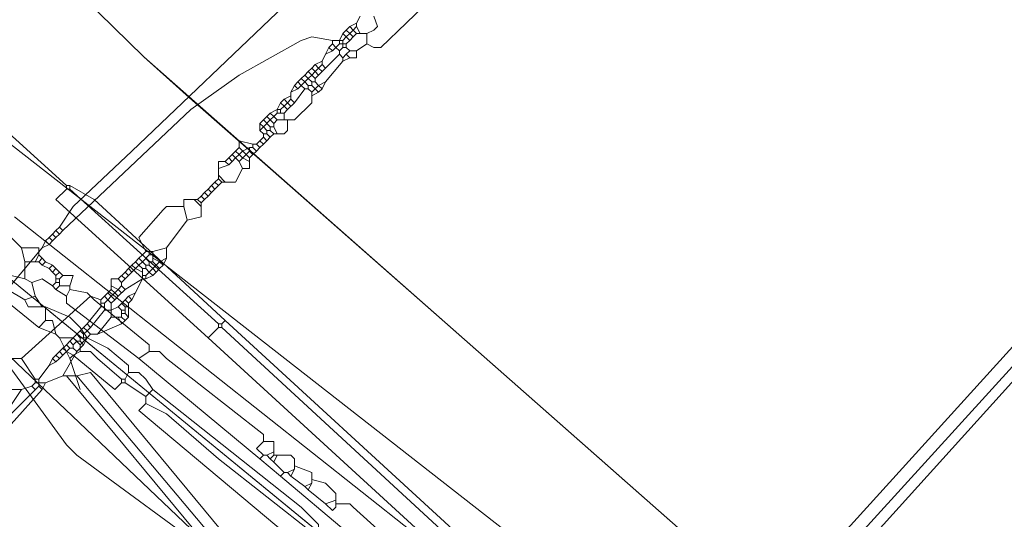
# Model space of a CAD drawing. Header units: metres. Extents: x 92810 to 93633, y 464687 to 465459.
# Tile 9 of 256: x 93079 to 93099, y 464766 to 464776. Entities that reach past the tile are written whole.
import ezdxf

# ---------------------------------------------------------------- set-up
doc = ezdxf.new("R2010")
doc.units = ezdxf.units.M
for name, color, linetype, lineweight, transparency in [('B-OI-KL-DATA_KPN-G', 90, 'SI_B_DATA_KPN', 18, 0.4), ('B-OI-KL-DATA_ZIGGO BV-G', 90, 'SI_B_DATA_ZIGGO', 18, 0.4), ('B-OI-KL-ET_LS_LIANDER-G', 190, 'SI_B_ET_LS_LIANDER', 18, 0.4), ('B-WE-KL-WATER-G', 170, 'KL-WATER-N', 18, 0.4)]:
    doc.layers.add(name, color=color, linetype=linetype, lineweight=lineweight, transparency=transparency)
doc.styles.get("Standard").update_dxf_attribs({"font": 'isocp.shx'})
doc.linetypes.add('KL-WATER-N', pattern='A,7,-0.5,[168,NLCS.SHX,S=0.75,R=0,X=0.75,Y=0],-2', length=9.5)
doc.linetypes.add('SI_B_DATA_KPN', pattern='A,5,-2,["KPN",Standard,S=1.5,R=0,X=-0.51,Y=-0.75],-8', length=15)
doc.linetypes.add('SI_B_DATA_ZIGGO', pattern='A,5,-2,["ZIGGO",Standard,S=1.5,R=0,X=-0.51,Y=-0.75],-9', length=16)
doc.linetypes.add('SI_B_ET_LS_LIANDER', pattern='A,5,-2,["LI-LS",Standard,S=1.5,R=0,X=-0.51,Y=-0.75],-10', length=17)

msp = doc.modelspace()

# ---------------------------------------------------------------- linework, layer by layer
at = {"layer": 'B-OI-KL-DATA_KPN-G'}
for p, q in [((93079.893, 464770.75), (93079.893, 464770.607)), ((93079.964, 464770.679), (93079.964, 464770.536)), ((93079.964, 464769.464), (93080.179, 464769.036)), ((93084.393, 464767.321), (93084.393, 464767.036)), ((93084.821, 464766.964), (93084.821, 464766.75)), ((93085.179, 464766.679), (93085.179, 464766.464))]:
    msp.add_line(p, q, dxfattribs=at)
at = {"layer": 'B-OI-KL-DATA_KPN-G', "flags": 128}
for points in [[(93110.321, 464781.036), (93092.964, 464761.893), (93093.179, 464761.75)], [(93110.536, 464780.821), (93093.179, 464761.75)], [(93110.679, 464780.75), (93093.321, 464761.536), (93093.179, 464761.679)], [(93078.036, 464774.25), (93078.25, 464774.25), (93078.536, 464774.036), (93080.107, 464772.607)], [(93080.107, 464772.536), (93079.893, 464772.321), (93083.036, 464769.464)], [(93080.107, 464772.607), (93080.179, 464772.607)], [(93080.107, 464772.607), (93080.107, 464772.536)], [(93080.107, 464772.536), (93080.179, 464772.536)], [(93080.179, 464772.607), (93080.679, 464772.321), (93081.464, 464771.607), (93083.393, 464769.821)], [(93080.179, 464772.607), (93080.179, 464772.536)], [(93080.179, 464772.536), (93083.25, 464769.75)], [(93079.036, 464771.964), (93087.25, 464765.464)], [(93076.821, 464771.75), (93080.107, 464767.25), (93080.321, 464767.036), (93083.25, 464764.893), (93084.036, 464764.393), (93084.536, 464764.179)], [(93076.893, 464771.821), (93079.536, 464769.679)], [(93078.75, 464771.75), (93079.179, 464771.321)], [(93079.179, 464771.321), (93079.536, 464771.321), (93079.536, 464771.179)], [(93079.179, 464771.321), (93079.25, 464771.036)], [(93079.536, 464771.179), (93079.464, 464771.036)], [(93079.536, 464771.179), (93079.607, 464771.107)], [(93079.607, 464771.107), (93079.536, 464771.036)], [(93079.607, 464771.107), (93079.679, 464771.036)], [(93079.25, 464771.036), (93079.536, 464771.036)], [(93079.25, 464771.036), (93079.25, 464770.679)], [(93079.536, 464771.036), (93079.607, 464770.964)], [(93079.679, 464771.036), (93079.607, 464770.964)], [(93079.607, 464770.964), (93079.75, 464770.893)], [(93079.679, 464771.036), (93079.821, 464770.964)], [(93079.821, 464770.964), (93079.75, 464770.893)], [(93079.821, 464770.964), (93079.893, 464770.893)], [(93078.679, 464770.821), (93079.25, 464770.679)], [(93078.679, 464770.821), (93078.679, 464770.679), (93078.893, 464770.464), (93079.25, 464770.25)], [(93079.75, 464770.893), (93079.821, 464770.821)], [(93079.893, 464770.893), (93079.821, 464770.821)], [(93079.821, 464770.821), (93079.893, 464770.75)], [(93079.893, 464770.893), (93079.964, 464770.821)], [(93079.964, 464770.821), (93079.893, 464770.75)], [(93079.964, 464770.821), (93080.036, 464770.75)], [(93080.036, 464770.75), (93079.964, 464770.679)], [(93080.036, 464770.75), (93080.25, 464770.75), (93080.179, 464770.536)], [(93079.25, 464770.679), (93079.393, 464770.607)], [(93079.393, 464770.607), (93079.607, 464770.679), (93079.821, 464770.536)], [(93079.393, 464770.607), (93079.464, 464770.321)], [(93079.893, 464770.607), (93079.821, 464770.536)], [(93079.821, 464770.536), (93079.893, 464770.464)], [(93079.893, 464770.679), (93079.964, 464770.679)], [(93079.893, 464770.607), (93079.964, 464770.607)], [(93079.964, 464770.536), (93079.893, 464770.464)], [(93079.964, 464770.536), (93080.179, 464770.536)], [(93080.179, 464770.536), (93080.179, 464770.464)], [(93079.464, 464770.321), (93079.25, 464770.25)], [(93079.464, 464770.321), (93079.607, 464770.107)], [(93079.893, 464770.464), (93080.107, 464770.321)], [(93080.179, 464770.464), (93080.107, 464770.321)], [(93080.107, 464770.321), (93080.107, 464770.179), (93081.607, 464769.036)], [(93080.179, 464770.464), (93080.536, 464770.393), (93080.679, 464770.25), (93081.821, 464769.321), (93081.821, 464769.179)], [(93079.25, 464770.25), (93079.321, 464770.107), (93079.679, 464770.107)], [(93079.679, 464770.107), (93080.179, 464769.893), (93080.393, 464769.679), (93080.536, 464769.464)], [(93079.679, 464770.107), (93079.679, 464769.821)], [(93079.679, 464769.821), (93079.536, 464769.679)], [(93079.536, 464769.679), (93079.893, 464769.536)], [(93079.679, 464769.821), (93079.821, 464769.821), (93079.893, 464769.536)], [(93083.25, 464769.679), (93083.036, 464769.464)], [(93083.25, 464769.75), (93083.321, 464769.75)], [(93083.25, 464769.75), (93083.25, 464769.679)], [(93083.25, 464769.679), (93083.321, 464769.679)], [(93083.393, 464769.821), (93083.321, 464769.75)], [(93083.321, 464769.75), (93083.321, 464769.679)], [(93083.321, 464769.679), (93092.464, 464761.25), (93092.464, 464761.107)], [(93083.393, 464769.821), (93092.964, 464761.036)], [(93079.893, 464769.536), (93079.964, 464769.464)], [(93079.964, 464769.464), (93080.25, 464769.464), (93080.393, 464769.321)], [(93080.536, 464769.464), (93080.393, 464769.321)], [(93080.393, 464769.321), (93080.393, 464769.179)], [(93080.536, 464769.464), (93080.964, 464769.25), (93081.393, 464768.893), (93081.393, 464768.75)], [(93083.036, 464769.464), (93087.321, 464765.536)], [(93080.107, 464769.179), (93080.25, 464769.107)], [(93080.25, 464769.107), (93080.179, 464769.036)], [(93080.393, 464769.179), (93080.25, 464769.107)], [(93080.25, 464769.107), (93081.107, 464768.393), (93081.25, 464768.536)], [(93080.393, 464769.179), (93080.607, 464769.179), (93080.75, 464769.036), (93081.25, 464768.607)], [(93081.821, 464769.179), (93081.607, 464769.036)], [(93081.821, 464769.179), (93082.036, 464769.179), (93082.179, 464769.036), (93084.179, 464767.464), (93084.179, 464767.321)], [(93080.179, 464769.036), (93080.393, 464768.393)], [(93081.607, 464769.036), (93084.107, 464766.964)], [(93081.393, 464768.75), (93081.321, 464768.607)], [(93081.393, 464768.75), (93081.607, 464768.75), (93081.75, 464768.607), (93081.893, 464768.393)], [(93081.25, 464768.607), (93081.321, 464768.607)], [(93081.25, 464768.607), (93081.25, 464768.536)], [(93081.25, 464768.536), (93081.321, 464768.536)], [(93081.321, 464768.607), (93081.321, 464768.536)], [(93081.321, 464768.536), (93081.75, 464768.25)], [(93081.893, 464768.393), (93081.75, 464768.25)], [(93081.75, 464768.25), (93081.75, 464768.107)], [(93081.893, 464768.393), (93084.964, 464765.964), (93085.321, 464765.607), (93085.321, 464765.464)], [(93081.75, 464768.107), (93081.607, 464767.964), (93085.179, 464764.964)], [(93081.75, 464768.107), (93082.179, 464767.893), (93083.25, 464766.964), (93085.25, 464765.393)], [(93084.179, 464767.321), (93084.036, 464767.179), (93084.179, 464767.036)], [(93084.179, 464767.321), (93084.393, 464767.321)], [(93084.179, 464767.036), (93084.107, 464766.964)], [(93084.179, 464767.036), (93084.25, 464767.036)], [(93084.393, 464767.107), (93084.25, 464767.036)], [(93084.25, 464767.036), (93084.321, 464766.964)], [(93084.393, 464767.036), (93084.321, 464766.964)], [(93084.393, 464767.036), (93084.75, 464767.036)], [(93084.464, 464767.036), (93084.393, 464766.893)], [(93084.75, 464767.036), (93084.821, 464766.964)], [(93084.107, 464766.964), (93084.536, 464766.607)], [(93084.321, 464766.964), (93084.393, 464766.893)], [(93084.393, 464766.893), (93084.607, 464766.679)], [(93084.607, 464766.679), (93084.536, 464766.607)], [(93084.607, 464766.679), (93084.679, 464766.679)], [(93084.821, 464766.75), (93084.679, 464766.679)], [(93084.679, 464766.679), (93084.75, 464766.607)], [(93084.821, 464766.75), (93084.75, 464766.607)], [(93084.821, 464766.821), (93085.179, 464766.679)], [(93084.536, 464766.607), (93088.607, 464763.179)], [(93084.75, 464766.607), (93085.036, 464766.393)], [(93085.179, 464766.464), (93085.036, 464766.393)], [(93085.179, 464766.464), (93085.107, 464766.321)], [(93085.179, 464766.536), (93085.464, 464766.464), (93085.679, 464766.25)], [(93085.036, 464766.393), (93085.107, 464766.321)], [(93085.107, 464766.321), (93085.464, 464766.036)], [(93085.464, 464766.036), (93085.607, 464765.893), (93085.679, 464765.964), (93085.679, 464766.25)], [(93085.679, 464766.107), (93085.464, 464766.036)], [(93085.679, 464766.036), (93085.964, 464766.036), (93086.036, 464765.964), (93086.75, 464765.321)]]:
    msp.add_lwpolyline(points, dxfattribs=at)
at = {"layer": 'B-OI-KL-DATA_ZIGGO BV-G', "flags": 128}
for points in [[(93067.614, 464780.619), (93072.691, 464775.807), (93085.833, 464765.03)], [(93078.526, 464778.529), (93079.836, 464777.104), (93081.706, 464775.27), (93082.717, 464774.364), (93084.325, 464772.953), (93085.524, 464771.9), (93087.755, 464769.94), (93090.832, 464767.234), (93093.277, 464765.077)], [(93081.706, 464775.27), (93093.277, 464765.077), (93097.936, 464758.346)], [(93079.77, 464770.002), (93087.165, 464763.937), (93086.842, 464764.15), (93086.314, 464764.33)]]:
    msp.add_lwpolyline(points, dxfattribs=at)
at = {"layer": 'B-OI-KL-ET_LS_LIANDER-G'}
for p, q in [((93098.179, 464786.607), (93086.607, 464775.464)), ((93081.464, 464773.321), (93084.607, 464776.321)), ((93086.179, 464776.107), (93086.107, 464775.964)), ((93086.464, 464776.107), (93086.536, 464775.893)), ((93085.893, 464775.821), (93085.821, 464775.75)), ((93085.964, 464775.893), (93085.893, 464775.821)), ((93085.893, 464775.821), (93085.964, 464775.75)), ((93086.107, 464775.964), (93085.964, 464775.893)), ((93085.964, 464775.893), (93086.036, 464775.821)), ((93086.036, 464775.821), (93085.964, 464775.75)), ((93086.107, 464775.893), (93086.036, 464775.821)), ((93086.036, 464775.821), (93086.107, 464775.75)), ((93086.107, 464775.964), (93086.107, 464775.893)), ((93086.107, 464775.893), (93086.179, 464775.75)), ((93086.464, 464775.821), (93086.321, 464775.75)), ((93086.536, 464775.893), (93086.464, 464775.821)), ((93084.964, 464775.607), (93083.679, 464774.893)), ((93085.179, 464775.679), (93084.964, 464775.607)), ((93085.607, 464775.607), (93085.179, 464775.679)), ((93085.607, 464775.607), (93085.821, 464775.607)), ((93085.607, 464775.607), (93085.607, 464775.536)), ((93085.821, 464775.75), (93085.75, 464775.607)), ((93085.75, 464775.607), (93085.75, 464775.536)), ((93085.821, 464775.75), (93085.893, 464775.679)), ((93085.893, 464775.679), (93085.821, 464775.607)), ((93085.821, 464775.607), (93085.821, 464775.464)), ((93085.964, 464775.75), (93085.893, 464775.679)), ((93085.893, 464775.679), (93085.964, 464775.607)), ((93085.964, 464775.607), (93085.893, 464775.536)), ((93085.964, 464775.75), (93086.036, 464775.679)), ((93086.036, 464775.679), (93085.964, 464775.607)), ((93086.107, 464775.75), (93086.036, 464775.679)), ((93086.107, 464775.75), (93086.321, 464775.75)), ((93086.321, 464775.75), (93086.321, 464775.536)), ((93085.536, 464775.464), (93085.464, 464775.321)), ((93085.607, 464775.393), (93085.464, 464775.321)), ((93085.607, 464775.536), (93085.536, 464775.464)), ((93085.536, 464775.464), (93085.607, 464775.393)), ((93085.607, 464775.536), (93085.679, 464775.464)), ((93085.679, 464775.464), (93085.607, 464775.393)), ((93085.75, 464775.536), (93085.679, 464775.464)), ((93085.679, 464775.464), (93085.75, 464775.393)), ((93085.75, 464775.536), (93085.893, 464775.536)), ((93085.821, 464775.464), (93085.75, 464775.393)), ((93085.75, 464775.393), (93085.75, 464775.321)), ((93085.821, 464775.464), (93085.893, 464775.464)), ((93085.893, 464775.536), (93085.893, 464775.464)), ((93085.893, 464775.464), (93085.964, 464775.393)), ((93085.964, 464775.393), (93085.893, 464775.321)), ((93085.964, 464775.393), (93086.107, 464775.393)), ((93086.321, 464775.536), (93086.107, 464775.393)), ((93086.107, 464775.393), (93086.107, 464775.25)), ((93086.464, 464775.464), (93086.321, 464775.536)), ((93086.607, 464775.464), (93086.464, 464775.464)), ((93085.393, 464775.179), (93085.25, 464775.107)), ((93085.464, 464775.321), (93085.393, 464775.179)), ((93085.393, 464775.179), (93085.393, 464775.107)), ((93085.75, 464775.321), (93085.464, 464775.036)), ((93085.821, 464775.179), (93085.464, 464774.75)), ((93085.75, 464775.321), (93085.821, 464775.25)), ((93085.893, 464775.321), (93085.821, 464775.25)), ((93085.821, 464775.25), (93085.821, 464775.179)), ((93085.964, 464775.25), (93085.821, 464775.179)), ((93085.893, 464775.321), (93085.964, 464775.25)), ((93086.107, 464775.25), (93085.964, 464775.25)), ((93085.107, 464774.964), (93085.036, 464774.893)), ((93085.179, 464775.036), (93085.107, 464774.964)), ((93085.107, 464774.964), (93085.179, 464774.893)), ((93085.25, 464775.107), (93085.179, 464775.036)), ((93085.179, 464775.036), (93085.25, 464774.964)), ((93085.25, 464774.964), (93085.179, 464774.893)), ((93085.25, 464775.107), (93085.321, 464775.036)), ((93085.321, 464775.036), (93085.25, 464774.964)), ((93085.25, 464774.964), (93085.321, 464774.893)), ((93085.393, 464775.107), (93085.321, 464775.036)), ((93085.321, 464775.036), (93085.393, 464774.964)), ((93085.393, 464774.964), (93085.321, 464774.893)), ((93085.393, 464775.107), (93085.464, 464775.036)), ((93085.464, 464775.036), (93085.393, 464774.964)), ((93083.679, 464774.893), (93082.679, 464774.179)), ((93084.964, 464774.821), (93084.893, 464774.75)), ((93085.036, 464774.893), (93084.964, 464774.821)), ((93084.964, 464774.821), (93085.036, 464774.75)), ((93085.036, 464774.893), (93085.107, 464774.821)), ((93085.107, 464774.821), (93085.036, 464774.75)), ((93085.179, 464774.893), (93085.107, 464774.821)), ((93085.107, 464774.821), (93085.179, 464774.75)), ((93085.179, 464774.893), (93085.25, 464774.821)), ((93085.321, 464774.893), (93085.25, 464774.821)), ((93085.25, 464774.821), (93085.25, 464774.75)), ((93084.821, 464774.679), (93084.75, 464774.536)), ((93084.893, 464774.607), (93084.75, 464774.536)), ((93084.893, 464774.75), (93084.821, 464774.679)), ((93084.821, 464774.679), (93084.893, 464774.607)), ((93085.036, 464774.607), (93084.821, 464774.321)), ((93084.893, 464774.75), (93084.964, 464774.679)), ((93084.964, 464774.679), (93084.893, 464774.607)), ((93085.036, 464774.75), (93084.964, 464774.679)), ((93084.964, 464774.679), (93085.036, 464774.607)), ((93085.036, 464774.75), (93085.107, 464774.679)), ((93085.036, 464774.607), (93085.107, 464774.607)), ((93085.107, 464774.679), (93085.179, 464774.679)), ((93085.107, 464774.679), (93085.107, 464774.607)), ((93085.107, 464774.607), (93085.179, 464774.536)), ((93085.179, 464774.75), (93085.25, 464774.75)), ((93085.179, 464774.75), (93085.179, 464774.679)), ((93085.179, 464774.679), (93085.321, 464774.536)), ((93085.321, 464774.679), (93085.179, 464774.536)), ((93085.25, 464774.75), (93085.321, 464774.679)), ((93085.464, 464774.75), (93085.321, 464774.679)), ((93085.321, 464774.679), (93085.393, 464774.607)), ((93085.393, 464774.607), (93085.321, 464774.536)), ((93085.464, 464774.75), (93085.393, 464774.607)), ((93084.607, 464774.393), (93084.536, 464774.321)), ((93084.75, 464774.464), (93084.607, 464774.393)), ((93084.607, 464774.393), (93084.679, 464774.321)), ((93084.75, 464774.393), (93084.679, 464774.321)), ((93084.75, 464774.536), (93084.75, 464774.393)), ((93084.75, 464774.393), (93084.821, 464774.321)), ((93085.321, 464774.536), (93085.179, 464774.464)), ((93085.179, 464774.536), (93085.179, 464774.321)), ((93082.679, 464774.179), (93080.036, 464771.679)), ((93084.464, 464774.179), (93084.321, 464774.107)), ((93084.536, 464774.321), (93084.464, 464774.179)), ((93084.464, 464774.179), (93084.536, 464774.179)), ((93084.464, 464774.179), (93084.464, 464774.107)), ((93084.536, 464774.321), (93084.607, 464774.25)), ((93084.607, 464774.25), (93084.536, 464774.179)), ((93084.536, 464774.179), (93084.536, 464774.107)), ((93084.679, 464774.321), (93084.607, 464774.25)), ((93084.607, 464774.25), (93084.679, 464774.179)), ((93084.679, 464774.179), (93084.607, 464774.107)), ((93084.679, 464774.321), (93084.75, 464774.25)), ((93084.821, 464774.321), (93084.679, 464774.179)), ((93085.179, 464774.321), (93084.821, 464773.964)), ((93084.179, 464773.964), (93084.107, 464773.893)), ((93084.25, 464774.036), (93084.179, 464773.964)), ((93084.179, 464773.964), (93084.321, 464773.821)), ((93084.321, 464773.964), (93084.179, 464773.821)), ((93084.321, 464774.107), (93084.25, 464774.036)), ((93084.25, 464774.036), (93084.321, 464773.964)), ((93084.321, 464774.107), (93084.393, 464774.036)), ((93084.393, 464774.036), (93084.321, 464773.964)), ((93084.321, 464773.964), (93084.393, 464773.893)), ((93084.464, 464774.107), (93084.393, 464774.036)), ((93084.393, 464774.036), (93084.464, 464773.964)), ((93084.464, 464773.964), (93084.393, 464773.893)), ((93084.464, 464774.107), (93084.607, 464774.107)), ((93084.464, 464773.964), (93084.821, 464773.964)), ((93084.607, 464774.107), (93084.607, 464773.964)), ((93084.679, 464773.964), (93084.679, 464773.75)), ((93084.107, 464773.893), (93084.179, 464773.821)), ((93084.107, 464773.893), (93084.107, 464773.75)), ((93084.179, 464773.821), (93084.107, 464773.75)), ((93084.107, 464773.75), (93084.179, 464773.679)), ((93084.179, 464773.821), (93084.25, 464773.75)), ((93084.25, 464773.75), (93084.321, 464773.75)), ((93084.25, 464773.75), (93084.25, 464773.679)), ((93084.321, 464773.821), (93084.393, 464773.821)), ((93084.321, 464773.821), (93084.321, 464773.75)), ((93084.321, 464773.75), (93084.393, 464773.679)), ((93084.393, 464773.893), (93084.393, 464773.821)), ((93084.393, 464773.821), (93084.464, 464773.679)), ((93084.679, 464773.75), (93084.607, 464773.679)), ((93084.179, 464773.607), (93084.107, 464773.536)), ((93084.179, 464773.679), (93084.25, 464773.679)), ((93084.179, 464773.679), (93084.179, 464773.607)), ((93084.179, 464773.607), (93084.25, 464773.536)), ((93084.25, 464773.679), (93084.321, 464773.607)), ((93084.321, 464773.607), (93084.25, 464773.536)), ((93084.393, 464773.679), (93084.321, 464773.607)), ((93084.393, 464773.679), (93084.607, 464773.679)), ((93083.679, 464773.393), (93083.607, 464773.321)), ((93083.964, 464773.464), (93083.679, 464773.536)), ((93083.679, 464773.536), (93083.679, 464773.393)), ((93083.679, 464773.393), (93083.821, 464773.25)), ((93083.893, 464773.393), (93083.75, 464773.321)), ((93083.893, 464773.393), (93083.964, 464773.393)), ((93083.893, 464773.393), (93083.893, 464773.321)), ((93083.964, 464773.464), (93084.036, 464773.464)), ((93083.964, 464773.464), (93083.964, 464773.393)), ((93083.964, 464773.393), (93084.036, 464773.321)), ((93084.107, 464773.536), (93084.036, 464773.464)), ((93084.036, 464773.464), (93084.107, 464773.393)), ((93084.107, 464773.393), (93084.036, 464773.321)), ((93084.107, 464773.536), (93084.179, 464773.464)), ((93084.179, 464773.464), (93084.107, 464773.393)), ((93084.25, 464773.536), (93084.179, 464773.464)), ((93080.25, 464772.179), (93081.464, 464773.321)), ((93083.464, 464773.179), (93083.393, 464773.107)), ((93083.536, 464773.25), (93083.464, 464773.179)), ((93083.464, 464773.179), (93083.536, 464773.107)), ((93083.607, 464773.321), (93083.536, 464773.25)), ((93083.536, 464773.25), (93083.607, 464773.179)), ((93083.607, 464773.179), (93083.536, 464773.107)), ((93083.607, 464773.321), (93083.679, 464773.25)), ((93083.679, 464773.25), (93083.607, 464773.179)), ((93083.607, 464773.179), (93083.679, 464773.107)), ((93083.75, 464773.321), (93083.679, 464773.25)), ((93083.679, 464773.25), (93083.75, 464773.179)), ((93083.821, 464773.25), (93083.679, 464773.107)), ((93083.75, 464773.179), (93083.893, 464773.107)), ((93083.893, 464773.321), (93083.821, 464773.25)), ((93083.821, 464773.25), (93083.893, 464773.179)), ((93083.893, 464773.321), (93083.964, 464773.25)), ((93083.964, 464773.25), (93083.893, 464773.179)), ((93083.893, 464773.179), (93083.893, 464772.964)), ((93084.036, 464773.321), (93083.964, 464773.25)), ((93083.393, 464773.107), (93083.25, 464773.107)), ((93083.25, 464773.107), (93083.25, 464772.75)), ((93083.464, 464773.036), (93083.25, 464772.964)), ((93083.393, 464773.107), (93083.464, 464773.036)), ((93083.536, 464773.107), (93083.464, 464773.036)), ((93083.75, 464772.964), (93083.607, 464772.679)), ((93083.679, 464773.107), (93083.75, 464772.964)), ((93083.893, 464772.964), (93083.75, 464772.964)), ((93083.25, 464772.75), (93083.179, 464772.679)), ((93083.25, 464772.821), (93083.393, 464772.679)), ((93083.25, 464772.75), (93083.321, 464772.679)), ((93083.036, 464772.536), (93082.964, 464772.464)), ((93083.107, 464772.607), (93083.036, 464772.536)), ((93083.036, 464772.536), (93083.107, 464772.464)), ((93083.179, 464772.679), (93083.107, 464772.607)), ((93083.107, 464772.607), (93083.179, 464772.536)), ((93083.179, 464772.536), (93083.107, 464772.464)), ((93083.179, 464772.679), (93083.25, 464772.607)), ((93083.321, 464772.679), (93083.179, 464772.536)), ((93083.321, 464772.679), (93083.607, 464772.679)), ((93082.821, 464772.321), (93082.536, 464772.321)), ((93082.536, 464772.321), (93082.536, 464772.179)), ((93082.75, 464772.321), (93082.893, 464772.179)), ((93082.893, 464772.393), (93082.821, 464772.321)), ((93082.821, 464772.321), (93082.893, 464772.25)), ((93082.964, 464772.464), (93082.893, 464772.393)), ((93082.893, 464772.393), (93082.964, 464772.321)), ((93082.964, 464772.321), (93082.893, 464772.25)), ((93082.964, 464772.464), (93083.036, 464772.393)), ((93083.036, 464772.393), (93082.964, 464772.321)), ((93083.107, 464772.464), (93083.036, 464772.393)), ((93079.964, 464771.75), (93080.25, 464772.179)), ((93082.179, 464772.179), (93082.107, 464772.107)), ((93082.536, 464772.179), (93082.179, 464772.179)), ((93082.536, 464772.179), (93082.607, 464771.893)), ((93082.893, 464772.25), (93082.893, 464771.964)), ((93082.107, 464772.107), (93081.607, 464771.536)), ((93082.893, 464771.964), (93082.607, 464771.893)), ((93079.964, 464771.75), (93079.893, 464771.679)), ((93079.964, 464771.75), (93080.036, 464771.679)), ((93082.607, 464771.893), (93082.179, 464771.321)), ((93079.75, 464771.536), (93079.679, 464771.464)), ((93079.821, 464771.607), (93079.75, 464771.536)), ((93079.75, 464771.536), (93079.821, 464771.464)), ((93079.893, 464771.679), (93079.821, 464771.607)), ((93079.821, 464771.607), (93079.893, 464771.536)), ((93079.893, 464771.536), (93079.821, 464771.464)), ((93079.893, 464771.679), (93079.964, 464771.607)), ((93079.964, 464771.607), (93079.893, 464771.536)), ((93080.036, 464771.679), (93079.964, 464771.607)), ((93081.607, 464771.536), (93081.75, 464771.25)), ((93079.607, 464771.321), (93078.464, 464769.964)), ((93079.679, 464771.464), (93079.607, 464771.321)), ((93079.75, 464771.393), (93079.607, 464771.321)), ((93079.679, 464771.464), (93079.75, 464771.393)), ((93079.821, 464771.464), (93079.75, 464771.393)), ((93082.179, 464771.321), (93081.893, 464771.25)), ((93082.179, 464771.321), (93082.179, 464771.107)), ((93081.607, 464771.107), (93081.536, 464771.036)), ((93081.679, 464771.179), (93081.607, 464771.107)), ((93081.607, 464771.107), (93081.679, 464771.036)), ((93081.75, 464771.25), (93081.679, 464771.179)), ((93081.679, 464771.179), (93081.821, 464771.036)), ((93081.821, 464771.179), (93081.679, 464771.036)), ((93081.75, 464771.25), (93081.893, 464771.25)), ((93081.821, 464771.25), (93081.821, 464771.179)), ((93081.821, 464771.179), (93081.893, 464771.179)), ((93081.893, 464771.25), (93081.893, 464771.036)), ((93081.893, 464771.107), (93082.036, 464771.036)), ((93082.179, 464771.107), (93082.036, 464771.036)), ((93082.179, 464771.107), (93082.107, 464770.964)), ((93081.464, 464770.964), (93081.393, 464770.893)), ((93081.536, 464771.036), (93081.464, 464770.964)), ((93081.464, 464770.964), (93081.536, 464770.893)), ((93081.536, 464771.036), (93081.607, 464770.964)), ((93081.607, 464770.964), (93081.536, 464770.893)), ((93081.679, 464771.036), (93081.607, 464770.964)), ((93081.607, 464770.964), (93081.679, 464770.893)), ((93081.679, 464771.036), (93081.75, 464770.964)), ((93081.75, 464770.964), (93081.821, 464770.964)), ((93081.75, 464770.964), (93081.75, 464770.893)), ((93081.821, 464771.036), (93081.893, 464771.036)), ((93081.821, 464771.036), (93081.821, 464770.964)), ((93081.821, 464770.964), (93081.893, 464770.893)), ((93081.893, 464771.036), (93081.964, 464770.964)), ((93081.964, 464770.964), (93081.893, 464770.893)), ((93082.036, 464771.036), (93081.964, 464770.964)), ((93081.964, 464770.964), (93082.036, 464770.893)), ((93082.036, 464771.036), (93082.107, 464770.964)), ((93082.107, 464770.964), (93082.036, 464770.893)), ((93081.321, 464770.821), (93081.179, 464770.679)), ((93081.25, 464770.75), (93081.321, 464770.679)), ((93081.393, 464770.893), (93081.321, 464770.821)), ((93081.321, 464770.821), (93081.393, 464770.75)), ((93081.393, 464770.75), (93081.321, 464770.679)), ((93081.393, 464770.893), (93081.464, 464770.821)), ((93081.464, 464770.821), (93081.393, 464770.75)), ((93081.536, 464770.893), (93081.464, 464770.821)), ((93081.536, 464770.893), (93081.679, 464770.821)), ((93081.679, 464770.893), (93081.75, 464770.893)), ((93081.679, 464770.893), (93081.679, 464770.679)), ((93081.679, 464770.75), (93081.75, 464770.75)), ((93081.75, 464770.893), (93081.821, 464770.821)), ((93081.821, 464770.821), (93081.75, 464770.75)), ((93081.75, 464770.75), (93081.75, 464770.679)), ((93081.893, 464770.75), (93081.75, 464770.679)), ((93081.893, 464770.893), (93081.821, 464770.821)), ((93081.821, 464770.821), (93081.893, 464770.75)), ((93081.893, 464770.893), (93081.964, 464770.821)), ((93081.964, 464770.821), (93081.893, 464770.75)), ((93082.036, 464770.893), (93081.964, 464770.821)), ((93081.179, 464770.679), (93081.036, 464770.679)), ((93081.036, 464770.679), (93081.036, 464770.464)), ((93081.036, 464770.536), (93081.179, 464770.464)), ((93081.179, 464770.679), (93081.25, 464770.607)), ((93081.25, 464770.536), (93081.179, 464770.464)), ((93081.321, 464770.679), (93081.25, 464770.607)), ((93081.25, 464770.607), (93081.25, 464770.536)), ((93081.25, 464770.536), (93081.321, 464770.464)), ((93081.679, 464770.679), (93081.321, 464770.464)), ((93081.679, 464770.679), (93081.464, 464770.25)), ((93081.679, 464770.679), (93081.75, 464770.679)), ((93080.607, 464770.321), (93079.179, 464769.036)), ((93080.821, 464770.25), (93080.607, 464770.321)), ((93080.893, 464770.321), (93080.821, 464770.25)), ((93080.964, 464770.393), (93080.893, 464770.321)), ((93080.893, 464770.321), (93080.964, 464770.25)), ((93081.036, 464770.464), (93080.964, 464770.393)), ((93080.964, 464770.393), (93081.036, 464770.321)), ((93081.036, 464770.321), (93080.964, 464770.25)), ((93081.036, 464770.464), (93081.107, 464770.393)), ((93081.107, 464770.393), (93081.036, 464770.321)), ((93081.036, 464770.321), (93081.107, 464770.25)), ((93081.179, 464770.464), (93081.107, 464770.393)), ((93081.107, 464770.393), (93081.179, 464770.321)), ((93081.179, 464770.321), (93081.107, 464770.25)), ((93081.179, 464770.464), (93081.25, 464770.393)), ((93081.321, 464770.464), (93081.179, 464770.321)), ((93081.393, 464770.321), (93081.321, 464770.25)), ((93081.536, 464770.393), (93081.393, 464770.321)), ((93081.393, 464770.321), (93081.464, 464770.25)), ((93080.821, 464770.107), (93080.536, 464769.75)), ((93080.821, 464770.25), (93080.821, 464770.107)), ((93080.821, 464770.179), (93080.893, 464770.179)), ((93080.821, 464770.107), (93080.893, 464770.107)), ((93080.964, 464770.25), (93080.893, 464770.179)), ((93080.893, 464770.179), (93080.893, 464770.036)), ((93080.964, 464770.25), (93081.036, 464770.179)), ((93081.107, 464770.25), (93081.036, 464770.179)), ((93081.036, 464770.179), (93081.036, 464769.893)), ((93081.179, 464770.107), (93081.036, 464770.036)), ((93081.321, 464770.25), (93081.179, 464770.107)), ((93081.179, 464770.107), (93081.25, 464770.036)), ((93081.25, 464770.179), (93081.321, 464770.107)), ((93081.321, 464770.25), (93081.393, 464770.179)), ((93081.321, 464770.107), (93081.393, 464770.107)), ((93081.321, 464770.107), (93081.321, 464769.964)), ((93081.464, 464770.25), (93081.393, 464770.179)), ((93081.393, 464770.179), (93081.393, 464769.893)), ((93080.893, 464770.036), (93080.607, 464769.679)), ((93081.036, 464769.893), (93080.75, 464769.536)), ((93080.893, 464770.036), (93081.036, 464770.036)), ((93081.036, 464769.893), (93081.25, 464769.893)), ((93081.179, 464769.893), (93081.25, 464769.75)), ((93081.25, 464770.036), (93081.321, 464770.036)), ((93081.25, 464770.036), (93081.25, 464769.893)), ((93081.25, 464769.964), (93081.321, 464769.964)), ((93081.25, 464769.893), (93081.321, 464769.821)), ((93081.321, 464769.964), (93081.393, 464769.893)), ((93081.393, 464769.893), (93081.321, 464769.821)), ((93080.464, 464769.679), (93080.393, 464769.607)), ((93080.536, 464769.75), (93080.464, 464769.679)), ((93080.464, 464769.679), (93080.536, 464769.607)), ((93080.536, 464769.75), (93080.607, 464769.679)), ((93080.607, 464769.679), (93080.536, 464769.607)), ((93081.25, 464769.75), (93080.75, 464769.536)), ((93081.321, 464769.821), (93081.25, 464769.75)), ((93080.321, 464769.536), (93080.25, 464769.464)), ((93080.393, 464769.607), (93080.321, 464769.536)), ((93080.321, 464769.536), (93080.393, 464769.464)), ((93080.393, 464769.607), (93080.464, 464769.536)), ((93080.536, 464769.607), (93080.464, 464769.536)), ((93080.464, 464769.536), (93080.464, 464769.464)), ((93080.536, 464769.607), (93080.607, 464769.536)), ((93080.607, 464769.536), (93080.536, 464769.464)), ((93080.607, 464769.536), (93080.75, 464769.536)), ((93080.107, 464769.321), (93080.036, 464769.25)), ((93080.179, 464769.393), (93080.107, 464769.321)), ((93080.107, 464769.321), (93080.179, 464769.25)), ((93080.25, 464769.464), (93080.179, 464769.393)), ((93080.179, 464769.393), (93080.25, 464769.321)), ((93080.25, 464769.464), (93080.321, 464769.393)), ((93080.321, 464769.393), (93080.25, 464769.321)), ((93080.25, 464769.321), (93080.25, 464769.25)), ((93080.321, 464769.393), (93080.393, 464769.393)), ((93080.464, 464769.321), (93080.321, 464769.179)), ((93080.393, 464769.464), (93080.536, 464769.464)), ((93080.393, 464769.464), (93080.393, 464769.393)), ((93080.393, 464769.393), (93080.464, 464769.321)), ((93080.536, 464769.464), (93080.464, 464769.321)), ((93079.893, 464769.107), (93079.821, 464769.036)), ((93079.964, 464769.179), (93079.893, 464769.107)), ((93079.893, 464769.107), (93079.964, 464769.036)), ((93080.036, 464769.25), (93079.964, 464769.179)), ((93079.964, 464769.179), (93080.036, 464769.107)), ((93080.036, 464769.107), (93079.964, 464769.036)), ((93080.036, 464769.25), (93080.107, 464769.179)), ((93080.107, 464769.179), (93080.036, 464769.107)), ((93080.321, 464769.179), (93080.036, 464768.679)), ((93080.179, 464769.25), (93080.107, 464769.179)), ((93080.179, 464769.25), (93080.25, 464769.25)), ((93080.25, 464769.25), (93080.321, 464769.179)), ((93078.964, 464769.036), (93079.179, 464769.036)), ((93079.179, 464769.036), (93079.464, 464768.607)), ((93079.75, 464768.893), (93079.536, 464768.607)), ((93079.821, 464769.036), (93079.75, 464768.893)), ((93079.893, 464768.964), (93079.75, 464768.893)), ((93079.821, 464769.036), (93079.893, 464768.964)), ((93079.964, 464769.036), (93079.893, 464768.964)), ((93080.036, 464768.679), (93079.679, 464768.536)), ((93080.036, 464768.679), (93080.321, 464768.679)), ((93080.107, 464768.679), (93084.321, 464763.607)), ((93080.607, 464768.75), (93080.321, 464768.679)), ((93080.321, 464768.679), (93084.536, 464763.679)), ((93084.75, 464763.75), (93080.607, 464768.75)), ((93079.536, 464768.464), (93078.964, 464767.893)), ((93079.393, 464768.464), (93079.179, 464768.393)), ((93079.464, 464768.536), (93079.393, 464768.464)), ((93079.393, 464768.464), (93079.464, 464768.393)), ((93079.464, 464768.607), (93079.536, 464768.607)), ((93079.464, 464768.607), (93079.464, 464768.536)), ((93079.464, 464768.536), (93079.679, 464768.536)), ((93079.536, 464768.607), (93079.536, 464768.464)), ((93079.536, 464768.464), (93079.607, 464768.393)), ((93079.679, 464768.536), (93079.607, 464768.393)), ((93079.179, 464768.393), (93078.893, 464767.964)), ((93078.964, 464768.393), (93079.179, 464768.393)), ((93079.607, 464768.393), (93078.964, 464767.679))]:
    msp.add_line(p, q, dxfattribs=at)
at = {"layer": 'B-WE-KL-WATER-G'}
for points in [[(93045.86, 464800.563), (93046.483, 464799.97), (93047.348, 464799.147), (93084.125, 464764.137), (93085.008, 464763.296), (93085.649, 464760.792), (93086.491, 464760.118), (93087.137, 464759.606), (93087.921, 464758.986), (93088.832, 464758.264)], [(93070.993, 464779.832), (93071.858, 464779.009), (93112.128, 464747.558), (93112.792, 464747.009), (93113.286, 464744.394), (93115.095, 464742.902), (93115.741, 464742.39), (93116.249, 464741.988), (93116.525, 464741.77), (93117.475, 464740.981)]]:
    msp.add_lwpolyline(points, dxfattribs=at)

doc.saveas('drawing.dxf')
